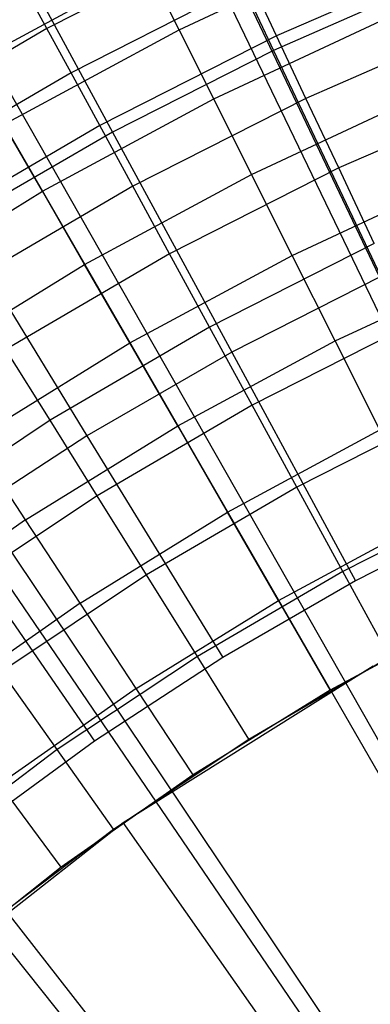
# Model space of a CAD drawing. Extents: x 0.1 to 20.1, y -10 to 10.
# Tile 102 of 127: x 9.365 to 9.517, y 0.903 to 1.329. Entities that reach past the tile are written whole.
import ezdxf

# ---------------------------------------------------------------- set-up
doc = ezdxf.new("R2010")
doc.units = 0
doc.header["$LTSCALE"] = 2.54
doc.layers.get('0').update_dxf_attribs({"linetype": 'CONTINUOUS'})

# ---------------------------------------------------------------- blocks, each defined once
blk = doc.blocks.new('DROPS_COLOR_E_STL')
at = {"color": 0}
for p, q in [((9.71379, 0.81292, 14.69615), (5.80879, 9.03247, 1.7)), ((9.71379, 0.81292, 14.69615), (5.80879, 9.03247, 1.7)), ((5.80354, 8.9217, 1.7), (9.72757, 0.77335, 14.61615)), ((5.80354, 8.9217, 1.7), (9.72757, 0.77335, 14.61615)), ((9.65481, 0.78218, 14.69615), (5.15344, 8.69089, 1.7)), ((9.65481, 0.78218, 14.69615), (5.15344, 8.69089, 1.7)), ((5.14883, 8.57568, 1.7), (9.67082, 0.74336, 14.61615)), ((5.14883, 8.57568, 1.7), (9.67082, 0.74336, 14.61615)), ((9.59826, 0.74717, 14.69615), (4.52511, 8.30184, 1.7)), ((9.59826, 0.74717, 14.69615), (4.52511, 8.30184, 1.7)), ((4.52181, 8.1817, 1.7), (9.61647, 0.70921, 14.61615)), ((4.52181, 8.1817, 1.7), (9.61647, 0.70921, 14.61615)), ((9.54445, 0.70807, 14.69615), (3.92722, 7.86745, 1.7)), ((9.54445, 0.70807, 14.69615), (3.92722, 7.86745, 1.7)), ((3.92599, 7.74196, 1.7), (9.56482, 0.67109, 14.61615)), ((3.92599, 7.74196, 1.7), (9.56482, 0.67109, 14.61615)), ((9.43105, 1.40979, 8.61447), (9.47548, 1.31616, 8.70955)), ((9.43105, 1.40979, 8.61447), (9.47548, 1.31616, 8.70955)), ((9.35634, 1.37185, 8.61447), (9.40573, 1.28074, 8.70955)), ((9.35634, 1.37185, 8.61447), (9.40573, 1.28074, 8.70955)), ((9.45631, 1.36583, 13.11137), (9.37726, 1.3257, 13.11137)), ((9.45631, 1.36583, 13.11137), (9.37726, 1.3257, 13.11137)), ((9.4345, 1.32512, 13.23156), (9.51268, 1.36157, 13.23156)), ((9.4345, 1.32512, 13.23156), (9.51268, 1.36157, 13.23156)), ((9.55543, 1.35677, 13.18081), (9.47674, 1.32247, 13.18081)), ((9.55543, 1.35677, 13.18081), (9.47674, 1.32247, 13.18081)), ((9.34363, 1.31006, 13.19811), (9.42109, 1.35183, 13.19811)), ((9.34363, 1.31006, 13.19811), (9.42109, 1.35183, 13.19811)), ((9.4345, 1.32512, 13.23156), (9.42109, 1.35183, 13.19811)), ((9.4345, 1.32512, 13.23156), (9.42109, 1.35183, 13.19811)), ((9.54702, 1.34778, 8.70955), (9.47548, 1.31616, 8.70955)), ((9.54702, 1.34778, 8.70955), (9.47548, 1.31616, 8.70955)), ((9.46563, 1.34605, 13.14754), (9.38773, 1.3065, 13.14754)), ((9.46563, 1.34605, 13.14754), (9.38773, 1.3065, 13.14754)), ((9.47674, 1.32247, 13.18081), (9.46563, 1.34605, 13.14754)), ((9.47674, 1.32247, 13.18081), (9.46563, 1.34605, 13.14754)), ((9.37726, 1.3257, 13.11137), (9.36896, 1.34093, 13.07283)), ((9.37726, 1.3257, 13.11137), (9.36896, 1.34093, 13.07283)), ((9.44951, 1.29523, 13.26145), (9.52592, 1.33086, 13.26145)), ((9.44951, 1.29523, 13.26145), (9.52592, 1.33086, 13.26145)), ((9.56656, 1.32903, 13.21069), (9.48948, 1.29544, 13.21069)), ((9.56656, 1.32903, 13.21069), (9.48948, 1.29544, 13.21069)), ((9.37726, 1.3257, 13.11137), (9.3007, 1.281, 13.11137)), ((9.37726, 1.3257, 13.11137), (9.3007, 1.281, 13.11137)), ((9.35858, 1.28418, 13.23156), (9.4345, 1.32512, 13.23156)), ((9.35858, 1.28418, 13.23156), (9.4345, 1.32512, 13.23156)), ((9.38773, 1.3065, 13.14754), (9.37726, 1.3257, 13.11137)), ((9.38773, 1.3065, 13.14754), (9.37726, 1.3257, 13.11137)), ((9.47674, 1.32247, 13.18081), (9.4002, 1.28362, 13.18081)), ((9.47674, 1.32247, 13.18081), (9.4002, 1.28362, 13.18081)), ((9.44951, 1.29523, 13.26145), (9.4345, 1.32512, 13.23156)), ((9.44951, 1.29523, 13.26145), (9.4345, 1.32512, 13.23156)), ((9.48948, 1.29544, 13.21069), (9.47674, 1.32247, 13.18081)), ((9.48948, 1.29544, 13.21069), (9.47674, 1.32247, 13.18081)), ((9.47548, 1.31616, 8.70955), (9.40573, 1.28074, 8.70955)), ((9.47548, 1.31616, 8.70955), (9.40573, 1.28074, 8.70955)), ((9.47548, 1.31616, 8.70955), (9.52188, 1.21837, 8.79935)), ((9.47548, 1.31616, 8.70955), (9.52188, 1.21837, 8.79935)), ((9.38773, 1.3065, 13.14754), (9.31228, 1.26245, 13.14754)), ((9.38773, 1.3065, 13.14754), (9.31228, 1.26245, 13.14754)), ((9.4002, 1.28362, 13.18081), (9.38773, 1.3065, 13.14754)), ((9.4002, 1.28362, 13.18081), (9.38773, 1.3065, 13.14754)), ((9.46593, 1.26254, 13.2874), (9.54041, 1.29727, 13.2874)), ((9.46593, 1.26254, 13.2874), (9.54041, 1.29727, 13.2874)), ((9.57895, 1.29816, 13.23676), (9.50367, 1.26534, 13.23676)), ((9.57895, 1.29816, 13.23676), (9.50367, 1.26534, 13.23676)), ((9.3753, 1.25521, 13.26145), (9.44951, 1.29523, 13.26145)), ((9.3753, 1.25521, 13.26145), (9.44951, 1.29523, 13.26145)), ((9.48948, 1.29544, 13.21069), (9.41451, 1.25738, 13.21069)), ((9.48948, 1.29544, 13.21069), (9.41451, 1.25738, 13.21069)), ((9.46593, 1.26254, 13.2874), (9.44951, 1.29523, 13.26145)), ((9.46593, 1.26254, 13.2874), (9.44951, 1.29523, 13.26145)), ((9.50367, 1.26534, 13.23676), (9.48948, 1.29544, 13.21069)), ((9.50367, 1.26534, 13.23676), (9.48948, 1.29544, 13.21069)), ((9.4002, 1.28362, 13.18081), (9.32608, 1.24033, 13.18081)), ((9.4002, 1.28362, 13.18081), (9.32608, 1.24033, 13.18081)), ((9.3753, 1.25521, 13.26145), (9.35858, 1.28418, 13.23156)), ((9.3753, 1.25521, 13.26145), (9.35858, 1.28418, 13.23156)), ((9.41451, 1.25738, 13.21069), (9.4002, 1.28362, 13.18081)), ((9.41451, 1.25738, 13.21069), (9.4002, 1.28362, 13.18081)), ((9.40573, 1.28074, 8.70955), (9.33798, 1.24162, 8.70955)), ((9.40573, 1.28074, 8.70955), (9.33798, 1.24162, 8.70955)), ((9.40573, 1.28074, 8.70955), (9.45731, 1.18558, 8.79935)), ((9.40573, 1.28074, 8.70955), (9.45731, 1.18558, 8.79935)), ((9.39359, 1.22353, 13.2874), (9.46593, 1.26254, 13.2874)), ((9.39359, 1.22353, 13.2874), (9.46593, 1.26254, 13.2874)), ((9.50367, 1.26534, 13.23676), (9.43043, 1.22816, 13.23676)), ((9.50367, 1.26534, 13.23676), (9.43043, 1.22816, 13.23676)), ((9.48355, 1.22745, 13.3091), (9.46593, 1.26254, 13.2874)), ((9.48355, 1.22745, 13.3091), (9.46593, 1.26254, 13.2874)), ((9.51909, 1.23262, 13.25862), (9.50367, 1.26534, 13.23676)), ((9.51909, 1.23262, 13.25862), (9.50367, 1.26534, 13.23676)), ((9.48355, 1.22745, 13.3091), (9.55596, 1.26122, 13.3091)), ((9.48355, 1.22745, 13.3091), (9.55596, 1.26122, 13.3091)), ((9.30354, 1.21095, 13.26145), (9.3753, 1.25521, 13.26145)), ((9.30354, 1.21095, 13.26145), (9.3753, 1.25521, 13.26145)), ((9.41451, 1.25738, 13.21069), (9.3419, 1.21498, 13.21069)), ((9.41451, 1.25738, 13.21069), (9.3419, 1.21498, 13.21069)), ((9.39359, 1.22353, 13.2874), (9.3753, 1.25521, 13.26145)), ((9.39359, 1.22353, 13.2874), (9.3753, 1.25521, 13.26145)), ((9.43043, 1.22816, 13.23676), (9.41451, 1.25738, 13.21069)), ((9.43043, 1.22816, 13.23676), (9.41451, 1.25738, 13.21069)), ((9.33798, 1.24162, 8.70955), (9.3946, 1.14937, 8.79935)), ((9.33798, 1.24162, 8.70955), (9.3946, 1.14937, 8.79935)), ((9.51909, 1.23262, 13.25862), (9.44775, 1.19641, 13.25862)), ((9.51909, 1.23262, 13.25862), (9.44775, 1.19641, 13.25862)), ((9.43043, 1.22816, 13.23676), (9.35951, 1.18675, 13.23676)), ((9.43043, 1.22816, 13.23676), (9.35951, 1.18675, 13.23676)), ((9.44775, 1.19641, 13.25862), (9.43043, 1.22816, 13.23676)), ((9.44775, 1.19641, 13.25862), (9.43043, 1.22816, 13.23676)), ((9.32365, 1.18039, 13.2874), (9.39359, 1.22353, 13.2874)), ((9.32365, 1.18039, 13.2874), (9.39359, 1.22353, 13.2874)), ((9.41322, 1.18953, 13.3091), (9.39359, 1.22353, 13.2874)), ((9.41322, 1.18953, 13.3091), (9.39359, 1.22353, 13.2874)), ((9.41322, 1.18953, 13.3091), (9.48355, 1.22745, 13.3091)), ((9.41322, 1.18953, 13.3091), (9.48355, 1.22745, 13.3091)), ((9.50215, 1.19042, 13.32627), (9.48355, 1.22745, 13.3091)), ((9.50215, 1.19042, 13.32627), (9.48355, 1.22745, 13.3091)), ((9.50215, 1.19042, 13.32627), (9.57238, 1.22317, 13.32627)), ((9.50215, 1.19042, 13.32627), (9.57238, 1.22317, 13.32627)), ((9.52188, 1.21837, 8.79935), (9.45731, 1.18558, 8.79935)), ((9.52188, 1.21837, 8.79935), (9.45731, 1.18558, 8.79935)), ((9.44775, 1.19641, 13.25862), (9.37866, 1.15607, 13.25862)), ((9.44775, 1.19641, 13.25862), (9.37866, 1.15607, 13.25862)), ((9.4662, 1.16257, 13.27597), (9.44775, 1.19641, 13.25862)), ((9.4662, 1.16257, 13.27597), (9.44775, 1.19641, 13.25862)), ((9.53552, 1.19776, 13.27597), (9.4662, 1.16257, 13.27597)), ((9.53552, 1.19776, 13.27597), (9.4662, 1.16257, 13.27597)), ((9.34522, 1.14759, 13.3091), (9.41322, 1.18953, 13.3091)), ((9.34522, 1.14759, 13.3091), (9.41322, 1.18953, 13.3091)), ((9.43394, 1.15364, 13.32627), (9.41322, 1.18953, 13.3091)), ((9.43394, 1.15364, 13.32627), (9.41322, 1.18953, 13.3091)), ((9.43394, 1.15364, 13.32627), (9.50215, 1.19042, 13.32627)), ((9.43394, 1.15364, 13.32627), (9.50215, 1.19042, 13.32627)), ((9.52149, 1.1519, 13.33869), (9.50215, 1.19042, 13.32627)), ((9.52149, 1.1519, 13.33869), (9.50215, 1.19042, 13.32627)), ((9.37866, 1.15607, 13.25862), (9.35951, 1.18675, 13.23676)), ((9.37866, 1.15607, 13.25862), (9.35951, 1.18675, 13.23676)), ((9.45731, 1.18558, 8.79935), (9.3946, 1.14937, 8.79935)), ((9.45731, 1.18558, 8.79935), (9.3946, 1.14937, 8.79935)), ((9.45731, 1.18558, 8.79935), (9.51096, 1.08661, 8.88366)), ((9.45731, 1.18558, 8.79935), (9.51096, 1.08661, 8.88366)), ((9.4662, 1.16257, 13.27597), (9.39906, 1.12337, 13.27597)), ((9.4662, 1.16257, 13.27597), (9.39906, 1.12337, 13.27597)), ((9.48551, 1.12714, 13.28854), (9.4662, 1.16257, 13.27597)), ((9.48551, 1.12714, 13.28854), (9.4662, 1.16257, 13.27597)), ((9.55272, 1.16126, 13.28854), (9.48551, 1.12714, 13.28854)), ((9.55272, 1.16126, 13.28854), (9.48551, 1.12714, 13.28854)), ((9.37866, 1.15607, 13.25862), (9.31205, 1.11174, 13.25862)), ((9.37866, 1.15607, 13.25862), (9.31205, 1.11174, 13.25862)), ((9.39906, 1.12337, 13.27597), (9.37866, 1.15607, 13.25862)), ((9.39906, 1.12337, 13.27597), (9.37866, 1.15607, 13.25862)), ((9.36799, 1.11296, 13.32627), (9.43394, 1.15364, 13.32627)), ((9.36799, 1.11296, 13.32627), (9.43394, 1.15364, 13.32627)), ((9.4555, 1.11631, 13.33869), (9.43394, 1.15364, 13.32627)), ((9.4555, 1.11631, 13.33869), (9.43394, 1.15364, 13.32627)), ((9.4555, 1.11631, 13.33869), (9.52149, 1.1519, 13.33869)), ((9.4555, 1.11631, 13.33869), (9.52149, 1.1519, 13.33869)), ((9.3946, 1.14937, 8.79935), (9.33392, 1.10985, 8.79935)), ((9.3946, 1.14937, 8.79935), (9.33392, 1.10985, 8.79935)), ((9.36799, 1.11296, 13.32627), (9.34522, 1.14759, 13.3091)), ((9.36799, 1.11296, 13.32627), (9.34522, 1.14759, 13.3091)), ((9.3946, 1.14937, 8.79935), (9.45348, 1.05343, 8.88366)), ((9.3946, 1.14937, 8.79935), (9.45348, 1.05343, 8.88366)), ((9.48551, 1.12714, 13.28854), (9.42042, 1.08913, 13.28854)), ((9.48551, 1.12714, 13.28854), (9.42042, 1.08913, 13.28854)), ((9.50541, 1.09064, 13.29616), (9.48551, 1.12714, 13.28854)), ((9.50541, 1.09064, 13.29616), (9.48551, 1.12714, 13.28854)), ((9.39906, 1.12337, 13.27597), (9.33434, 1.0803, 13.27597)), ((9.39906, 1.12337, 13.27597), (9.33434, 1.0803, 13.27597)), ((9.42042, 1.08913, 13.28854), (9.39906, 1.12337, 13.27597)), ((9.42042, 1.08913, 13.28854), (9.39906, 1.12337, 13.27597)), ((9.57044, 1.12365, 13.29616), (9.50541, 1.09064, 13.29616)), ((9.57044, 1.12365, 13.29616), (9.50541, 1.09064, 13.29616)), ((9.36799, 1.11296, 13.32627), (9.30452, 1.06852, 13.32627)), ((9.36799, 1.11296, 13.32627), (9.30452, 1.06852, 13.32627)), ((9.39168, 1.07695, 13.33869), (9.36799, 1.11296, 13.32627)), ((9.39168, 1.07695, 13.33869), (9.36799, 1.11296, 13.32627)), ((9.39168, 1.07695, 13.33869), (9.4555, 1.11631, 13.33869)), ((9.39168, 1.07695, 13.33869), (9.4555, 1.11631, 13.33869)), ((9.47761, 1.07802, 13.3462), (9.4555, 1.11631, 13.33869)), ((9.47761, 1.07802, 13.3462), (9.4555, 1.11631, 13.33869)), ((9.57014, 1.11666, 8.88366), (9.51096, 1.08661, 8.88366)), ((9.57014, 1.11666, 8.88366), (9.51096, 1.08661, 8.88366)), ((9.33392, 1.10985, 8.79935), (9.39787, 1.01721, 8.88366)), ((9.33392, 1.10985, 8.79935), (9.39787, 1.01721, 8.88366)), ((9.47761, 1.07802, 13.3462), (9.54134, 1.11238, 13.3462)), ((9.47761, 1.07802, 13.3462), (9.54134, 1.11238, 13.3462)), ((9.42042, 1.08913, 13.28854), (9.35767, 1.04737, 13.28854)), ((9.42042, 1.08913, 13.28854), (9.35767, 1.04737, 13.28854)), ((9.44243, 1.05386, 13.29616), (9.42042, 1.08913, 13.28854)), ((9.44243, 1.05386, 13.29616), (9.42042, 1.08913, 13.28854)), ((9.50541, 1.09064, 13.29616), (9.44243, 1.05386, 13.29616)), ((9.50541, 1.09064, 13.29616), (9.44243, 1.05386, 13.29616)), ((9.5256, 1.0536, 13.29872), (9.50541, 1.09064, 13.29616)), ((9.5256, 1.0536, 13.29872), (9.50541, 1.09064, 13.29616)), ((9.51096, 1.08661, 8.88366), (9.45348, 1.05343, 8.88366)), ((9.51096, 1.08661, 8.88366), (9.45348, 1.05343, 8.88366)), ((9.39168, 1.07695, 13.33869), (9.33026, 1.03394, 13.33869)), ((9.39168, 1.07695, 13.33869), (9.33026, 1.03394, 13.33869)), ((9.41598, 1.04, 13.3462), (9.39168, 1.07695, 13.33869)), ((9.41598, 1.04, 13.3462), (9.39168, 1.07695, 13.33869)), ((9.41598, 1.04, 13.3462), (9.47761, 1.07802, 13.3462)), ((9.41598, 1.04, 13.3462), (9.47761, 1.07802, 13.3462)), ((9.5, 1.03923, 13.34871), (9.47761, 1.07802, 13.3462)), ((9.5, 1.03923, 13.34871), (9.47761, 1.07802, 13.3462)), ((9.56144, 1.07236, 13.34871), (9.5, 1.03923, 13.34871)), ((9.56144, 1.07236, 13.34871), (9.5, 1.03923, 13.34871)), ((9.44243, 1.05386, 13.29616), (9.38171, 1.01346, 13.29616)), ((9.44243, 1.05386, 13.29616), (9.38171, 1.01346, 13.29616)), ((9.45348, 1.05343, 8.88366), (9.39787, 1.01721, 8.88366)), ((9.45348, 1.05343, 8.88366), (9.39787, 1.01721, 8.88366)), ((9.46476, 1.01807, 13.29872), (9.44243, 1.05386, 13.29616)), ((9.46476, 1.01807, 13.29872), (9.44243, 1.05386, 13.29616)), ((9.46476, 1.01807, 13.29872), (9.5256, 1.0536, 13.29872)), ((9.46476, 1.01807, 13.29872), (9.5256, 1.0536, 13.29872)), ((9.41025, 0.98196, 8.88366), (9.51854, 1.04972, 8.88366)), ((9.41025, 0.98196, 8.88366), (9.51854, 1.04972, 8.88366)), ((9.38171, 1.01346, 13.29616), (9.35767, 1.04737, 13.28854)), ((9.38171, 1.01346, 13.29616), (9.35767, 1.04737, 13.28854)), ((9.41598, 1.04, 13.3462), (9.35667, 0.99847, 13.3462)), ((9.41598, 1.04, 13.3462), (9.35667, 0.99847, 13.3462)), ((9.44059, 1.00259, 13.34871), (9.41598, 1.04, 13.3462)), ((9.44059, 1.00259, 13.34871), (9.41598, 1.04, 13.3462)), ((9.5, 1.03923, 13.34871), (9.44059, 1.00259, 13.34871)), ((9.5, 1.03923, 13.34871), (9.44059, 1.00259, 13.34871)), ((9.39787, 1.01721, 8.88366), (9.34428, 0.97805, 8.88366)), ((9.39787, 1.01721, 8.88366), (9.34428, 0.97805, 8.88366)), ((9.40611, 0.97904, 13.29872), (9.46476, 1.01807, 13.29872)), ((9.40611, 0.97904, 13.29872), (9.46476, 1.01807, 13.29872)), ((9.38171, 1.01346, 13.29616), (9.32347, 0.96956, 13.29616)), ((9.38171, 1.01346, 13.29616), (9.32347, 0.96956, 13.29616)), ((9.40611, 0.97904, 13.29872), (9.38171, 1.01346, 13.29616)), ((9.40611, 0.97904, 13.29872), (9.38171, 1.01346, 13.29616)), ((9.44059, 1.00259, 13.34871), (9.38341, 0.96255, 13.34871)), ((9.44059, 1.00259, 13.34871), (9.38341, 0.96255, 13.34871)), ((9.38341, 0.96255, 13.34871), (9.35667, 0.99847, 13.3462)), ((9.38341, 0.96255, 13.34871), (9.35667, 0.99847, 13.3462)), ((9.30979, 0.90308, 8.88366), (9.41025, 0.98196, 8.88366)), ((9.30979, 0.90308, 8.88366), (9.41025, 0.98196, 8.88366)), ((9.49647, 0.85922, 9.98366), (9.41025, 0.98196, 8.88366)), ((9.49647, 0.85922, 9.98366), (9.41025, 0.98196, 8.88366)), ((9.34985, 0.93663, 13.29872), (9.40611, 0.97904, 13.29872)), ((9.34985, 0.93663, 13.29872), (9.40611, 0.97904, 13.29872)), ((9.38341, 0.96255, 13.34871), (9.32865, 0.91925, 13.34871)), ((9.38341, 0.96255, 13.34871), (9.32865, 0.91925, 13.34871))]:
    blk.add_line(p, q, dxfattribs=at)

msp = doc.modelspace()

# ---------------------------------------------------------------- block references
at = {"color": 0}
msp.add_blockref('DROPS_COLOR_E_STL', (0, 0), dxfattribs=at)

doc.saveas('drawing.dxf')
